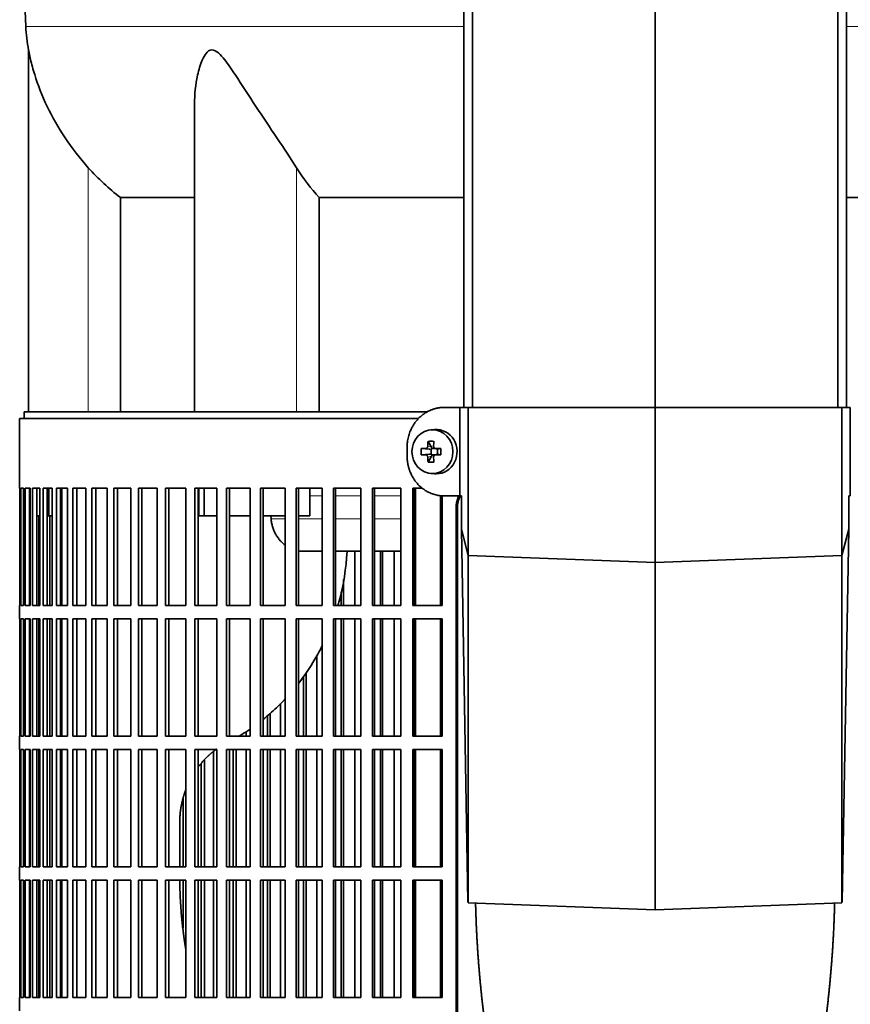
# Model space of a CAD drawing. Header units: millimetres. Extents: x 321 to 1213, y -1919 to 1672.
# Tile 13 of 29: x 328 to 515, y -128 to 94. Entities that reach past the tile are written whole.
import ezdxf

# ---------------------------------------------------------------- set-up
doc = ezdxf.new("R2010")
doc.units = ezdxf.units.MM
for name, color, linetype in [('M5X8_UNI7687', 7, 'Continuous'), ('MID_344-4', 7, 'Continuous'), ('VSI344-454_FILTR', 7, 'Continuous'), ('VSI344-454_SUPPO', 7, 'Continuous'), ('VSI344-454_TERMI', 7, 'Continuous'), ('VSI344_DIFFUSORE', 7, 'Continuous')]:
    doc.layers.add(name, color=color, linetype=linetype)

# ---------------------------------------------------------------- blocks, each defined once
blk = doc.blocks.new('SE')
at = {"layer": 'M5X8_UNI7687', "color": 7, "linetype": 'Continuous', "lineweight": 35}
for p, q in [((421.39, 1.3), (420.54, 1.23)), ((419.91, -1.35), (420.67, -2.65)), ((418.36, -2.99), (420.2, -3.15)), ((418.36, -4.37), (420.2, -4.22)), ((420.6, -4.25), (420.6, -3.12)), ((420.78, -2.93), (421.4, -2.93)), ((421.35, -4.43), (420.78, -4.43)), ((421.48, -2.95), (422.06, -3.15)), ((422.06, -4.22), (421.48, -4.42)), ((422.01, -3.13), (422.01, -4.24)), ((422.75, -2.99), (422.14, -3.15)), ((422.75, -4.37), (422.14, -4.22)), ((419.91, -6.02), (420.67, -4.71)), ((420.54, -8.6), (421.39, -8.67))]:
    blk.add_line(p, q, dxfattribs=at)
at = {"layer": 'M5X8_UNI7687', "color": 4, "linetype": 'Continuous', "lineweight": 9}
for p, q in [((420.2, -3.15), (419.35, -2.97)), ((419.35, -4.39), (420.2, -4.22)), ((419.82, -2.47), (420.67, -2.65)), ((421.62, -2.97), (422.14, -3.15)), ((422.14, -4.22), (421.62, -4.39)), ((420.67, -4.71), (419.82, -4.89))]:
    blk.add_line(p, q, dxfattribs=at)
at = {"layer": 'M5X8_UNI7687', "color": 7, "linetype": 'Continuous', "lineweight": 35}
for centre, radius, start, end in [((429.53, -3.68), 11.19, 176.4519, 183.5481), ((388.8, -3.68), 33.96, 358.8317, 1.1683)]:
    blk.add_arc(centre, radius, start, end, dxfattribs=at)
blk.add_ellipse((420.9, -3.68), major_axis=(0, -4.93), ratio=0.939693, dxfattribs=at)
for centre, major_axis, ratio, start_param, end_param in [((421.75, -3.68), (0, -5), 0.939693, 0, 3.218028), ((424.01, -3.68), (0, 10), 0.422618, 1.335108, 1.449667), ((423.12, -6.75), (-8.99, 2.22), 0.549436, -1.223909, -1.074217), ((423.72, -3.68), (0, 10), 0.258819, 1.335108, 1.449667), ((423.87, -3.84), (-9.99, 0.3), 0.0819, -1.099374, -0.984815), ((423.87, -3.53), (-9.99, -0.3), 0.0819, 0.984815, 1.099374), ((420.2, -2.65), (0.805, -0.118), 0.613124, 4.809424, 5.327625), ((420.2, -4.72), (0.805, 0.118), 0.613124, 0.95556, 1.473761), ((420.37, -2.68), (0.03, -0.501), 0.939258, 0.461161, 0.987959), ((420.37, -4.68), (0.03, 0.501), 0.939258, 5.295226, 5.822024), ((420.2, -2.65), (0.521, -0.505), 0.511875, 0.559691, 1.077892), ((420.2, -4.72), (0.521, 0.505), 0.511875, 5.205293, 5.723494), ((423.87, -3.84), (-9.99, 0.3), 0.0819, -1.456192, -1.341632), ((423.87, -3.53), (-9.99, -0.3), 0.0819, 1.341632, 1.456192), ((422.15, -2.65), (0.052, 0.506), 0.51441, 3.025925, 3.331693), ((422.15, -4.72), (0.052, -0.506), 0.51441, 2.951492, 3.25726), ((424.01, -3.68), (0, -10), 0.422618, -1.449667, -1.335108), ((423.12, -0.62), (-8.99, -2.22), 0.549436, 1.074217, 1.223909), ((423.72, -3.68), (0, -10), 0.258819, -1.449667, -1.335108), ((421.75, -3.68), (0, -5), 0.939693, 6.20675, 6.283185)]:
    blk.add_ellipse(centre, major_axis=major_axis, ratio=ratio, start_param=start_param, end_param=end_param, dxfattribs=at)
for points in [[(419.35, -2.97), (419.37, -2.97), (419.4, -2.97), (419.44, -2.96), (419.48, -2.95), (419.52, -2.93), (419.56, -2.91), (419.6, -2.89), (419.64, -2.86), (419.67, -2.82), (419.7, -2.79), (419.73, -2.75), (419.76, -2.71), (419.78, -2.66), (419.79, -2.62), (419.81, -2.57), (419.82, -2.53), (419.82, -2.49), (419.82, -2.47)], [(419.82, -4.89), (419.82, -4.87), (419.82, -4.84), (419.81, -4.79), (419.79, -4.75), (419.78, -4.7), (419.76, -4.66), (419.73, -4.62), (419.7, -4.58), (419.67, -4.54), (419.64, -4.51), (419.6, -4.48), (419.56, -4.45), (419.52, -4.43), (419.48, -4.41), (419.44, -4.4), (419.4, -4.39), (419.37, -4.39), (419.35, -4.39)], [(421.15, -2.47), (421.15, -2.49), (421.15, -2.53), (421.16, -2.57), (421.17, -2.62), (421.18, -2.66), (421.2, -2.71), (421.22, -2.75), (421.25, -2.79), (421.28, -2.82), (421.32, -2.86), (421.36, -2.89), (421.4, -2.91), (421.44, -2.93), (421.48, -2.95), (421.52, -2.96), (421.57, -2.97), (421.6, -2.97), (421.62, -2.97)], [(421.62, -4.39), (421.6, -4.39), (421.57, -4.39), (421.52, -4.4), (421.48, -4.41), (421.44, -4.43), (421.4, -4.45), (421.36, -4.48), (421.32, -4.51), (421.28, -4.54), (421.25, -4.58), (421.22, -4.62), (421.2, -4.66), (421.18, -4.7), (421.17, -4.75), (421.16, -4.79), (421.15, -4.84), (421.15, -4.87), (421.15, -4.89)]]:
    blk.add_open_spline(points, degree=3, dxfattribs=at)
at = {"layer": 'MID_344-4', "color": 7, "linetype": 'Continuous', "lineweight": 35}
for p, q in [((427.97, 878.32), (427.97, 6.32)), ((429.94, 6.32), (429.94, 878.32)), ((471.17, 6.32), (471.17, 878.32)), ((512.41, 6.32), (512.41, 878.32)), ((514.38, 878.32), (514.38, 6.32))]:
    blk.add_line(p, q, dxfattribs=at)
at = {"layer": 'VSI344-454_FILTR', "color": 7, "linetype": 'Continuous', "lineweight": 35}
for p, q in [((417.71, 3.82), (327.67, 3.82)), ((327.67, 3.82), (327.67, -11.93)), ((327.67, -11.93), (327.8, -11.93)), ((327.68, -38.43), (327.68, -11.93)), ((327.8, -38.43), (327.8, -11.93)), ((327.96, -11.93), (328.57, -11.93)), ((327.96, -38.43), (327.96, -11.93)), ((328.57, -38.43), (328.57, -11.93)), ((328.93, -11.93), (330.03, -11.93)), ((328.93, -38.43), (328.93, -11.93)), ((329.92, -38.43), (329.92, -11.93)), ((330.03, -38.43), (330.03, -11.93)), ((330.6, -11.93), (332.19, -11.93)), ((330.6, -38.43), (330.6, -11.93)), ((331.58, -38.43), (331.58, -11.93)), ((332.19, -38.43), (332.19, -11.93)), ((332.96, -11.93), (335.01, -11.93)), ((332.96, -38.43), (332.96, -11.93)), ((333.91, -38.43), (333.91, -11.93)), ((335.01, -38.43), (335.01, -11.93)), ((335.99, -11.93), (338.51, -11.93)), ((335.99, -38.43), (335.99, -11.93)), ((336.92, -38.43), (336.92, -11.93)), ((338.51, -38.43), (338.51, -11.93)), ((339.67, -11.93), (342.65, -11.93)), ((339.67, -38.43), (339.67, -11.93)), ((340.58, -38.43), (340.58, -11.93)), ((342.65, -38.43), (342.65, -11.93)), ((344, -11.93), (347.41, -11.93)), ((344, -38.43), (344, -11.93)), ((344.87, -38.43), (344.87, -11.93)), ((347.41, -38.43), (347.41, -11.93)), ((348.95, -11.93), (352.78, -11.93)), ((348.95, -38.43), (348.95, -11.93)), ((349.78, -38.43), (349.78, -11.93)), ((352.78, -38.43), (352.78, -11.93)), ((354.49, -11.93), (358.72, -11.93)), ((354.49, -38.43), (354.49, -11.93)), ((355.29, -38.43), (355.29, -11.93)), ((358.72, -38.43), (358.72, -11.93)), ((360.6, -11.93), (365.21, -11.93)), ((360.6, -38.43), (360.6, -11.93)), ((361.35, -38.43), (361.35, -11.93)), ((365.21, -38.43), (365.21, -11.93)), ((367.25, -11.93), (372.22, -11.93)), ((367.25, -38.43), (367.25, -11.93)), ((367.96, -38.43), (367.96, -11.93)), ((372.22, -38.43), (372.22, -11.93)), ((374.4, -11.93), (379.71, -11.93)), ((374.4, -38.43), (374.4, -11.93)), ((375.06, -38.43), (375.06, -11.93)), ((379.71, -38.43), (379.71, -11.93)), ((382.03, -11.93), (387.65, -11.93)), ((382.03, -38.43), (382.03, -11.93)), ((382.63, -38.43), (382.63, -11.93)), ((387.65, -38.43), (387.65, -11.93)), ((390.09, -11.93), (395.99, -11.93)), ((390.09, -38.43), (390.09, -11.93)), ((390.64, -38.43), (390.64, -11.93)), ((395.99, -38.43), (395.99, -11.93)), ((398.55, -11.93), (404.7, -11.93)), ((398.55, -38.43), (398.55, -11.93)), ((399.03, -38.43), (399.03, -11.93)), ((404.7, -38.43), (404.7, -11.93)), ((407.36, -11.93), (413.74, -11.93)), ((407.36, -38.43), (407.36, -11.93)), ((407.78, -38.43), (407.78, -11.93)), ((413.74, -38.43), (413.74, -11.93)), ((416.48, -11.93), (418.61, -11.93)), ((416.48, -38.43), (416.48, -11.93)), ((416.84, -38.43), (416.84, -11.93)), ((423.05, -38.43), (423.05, -13.63)), ((426.24, -287.18), (426.24, -16.18)), ((426.55, -287.18), (426.55, -16.18)), ((332.01, -38.43), (332.01, -18.18)), ((334.48, -38.43), (334.48, -18.18)), ((403.37, -38.43), (403.37, -26.18)), ((409.18, -38.43), (409.18, -26.18)), ((409.63, -38.43), (409.63, -26.18)), ((412.27, -38.43), (412.27, -26.18)), ((400.82, -38.43), (400.82, -32.55)), ((400.3, -38.43), (400.3, -35.31)), ((327.67, -38.43), (327.8, -38.43)), ((327.67, -38.43), (327.67, -41.43)), ((327.96, -38.43), (328.57, -38.43)), ((328.93, -38.43), (330.03, -38.43)), ((330.6, -38.43), (332.19, -38.43)), ((332.96, -38.43), (335.01, -38.43)), ((335.99, -38.43), (338.51, -38.43)), ((339.67, -38.43), (342.65, -38.43)), ((344, -38.43), (347.41, -38.43)), ((348.95, -38.43), (352.78, -38.43)), ((354.49, -38.43), (358.72, -38.43)), ((360.6, -38.43), (365.21, -38.43)), ((367.25, -38.43), (372.22, -38.43)), ((374.4, -38.43), (379.71, -38.43)), ((382.03, -38.43), (387.65, -38.43)), ((390.09, -38.43), (395.99, -38.43)), ((398.55, -38.43), (404.7, -38.43)), ((407.36, -38.43), (413.74, -38.43)), ((416.48, -38.43), (423.05, -38.43)), ((327.67, -41.43), (327.8, -41.43)), ((327.68, -67.93), (327.68, -41.43)), ((327.8, -67.93), (327.8, -41.43)), ((327.96, -41.43), (328.57, -41.43)), ((327.96, -67.93), (327.96, -41.43)), ((328.57, -67.93), (328.57, -41.43)), ((328.93, -41.43), (330.03, -41.43)), ((328.93, -67.93), (328.93, -41.43)), ((329.92, -67.93), (329.92, -41.43)), ((330.03, -67.93), (330.03, -41.43)), ((330.6, -41.43), (332.19, -41.43)), ((330.6, -67.93), (330.6, -41.43)), ((331.58, -67.93), (331.58, -41.43)), ((332.01, -67.93), (332.01, -41.43)), ((332.19, -67.93), (332.19, -41.43)), ((332.96, -41.43), (335.01, -41.43)), ((332.96, -67.93), (332.96, -41.43)), ((333.91, -67.93), (333.91, -41.43)), ((334.48, -67.93), (334.48, -41.43)), ((335.01, -67.93), (335.01, -41.43)), ((335.99, -41.43), (338.51, -41.43)), ((335.99, -67.93), (335.99, -41.43)), ((336.92, -67.93), (336.92, -41.43)), ((338.51, -67.93), (338.51, -41.43)), ((339.67, -41.43), (342.65, -41.43)), ((339.67, -67.93), (339.67, -41.43)), ((340.58, -67.93), (340.58, -41.43)), ((342.65, -67.93), (342.65, -41.43)), ((344, -41.43), (347.41, -41.43)), ((344, -67.93), (344, -41.43)), ((344.87, -67.93), (344.87, -41.43)), ((347.41, -67.93), (347.41, -41.43)), ((348.95, -41.43), (352.78, -41.43)), ((348.95, -67.93), (348.95, -41.43)), ((349.78, -67.93), (349.78, -41.43)), ((352.78, -67.93), (352.78, -41.43)), ((354.49, -41.43), (358.72, -41.43)), ((354.49, -67.93), (354.49, -41.43)), ((355.29, -67.93), (355.29, -41.43)), ((358.72, -67.93), (358.72, -41.43)), ((360.6, -41.43), (365.21, -41.43)), ((360.6, -67.93), (360.6, -41.43)), ((361.35, -67.93), (361.35, -41.43)), ((365.21, -67.93), (365.21, -41.43)), ((367.25, -41.43), (372.22, -41.43)), ((367.25, -67.93), (367.25, -41.43)), ((367.96, -67.93), (367.96, -41.43)), ((372.22, -67.93), (372.22, -41.43)), ((374.4, -41.43), (379.71, -41.43)), ((374.4, -67.93), (374.4, -41.43)), ((375.06, -67.93), (375.06, -41.43)), ((379.71, -67.93), (379.71, -41.43)), ((382.03, -41.43), (387.65, -41.43)), ((382.03, -67.93), (382.03, -41.43)), ((382.63, -67.93), (382.63, -41.43)), ((387.65, -67.93), (387.65, -41.43)), ((390.09, -41.43), (395.99, -41.43)), ((390.09, -67.93), (390.09, -41.43)), ((390.64, -67.93), (390.64, -41.43)), ((395.99, -67.93), (395.99, -41.43)), ((398.55, -41.43), (404.7, -41.43)), ((398.55, -67.93), (398.55, -41.43)), ((399.03, -67.93), (399.03, -41.43)), ((400.3, -67.93), (400.3, -41.43)), ((400.82, -67.93), (400.82, -41.43)), ((403.37, -67.93), (403.37, -41.43)), ((404.7, -67.93), (404.7, -41.43)), ((407.36, -41.43), (413.74, -41.43)), ((407.36, -67.93), (407.36, -41.43)), ((407.78, -67.93), (407.78, -41.43)), ((409.18, -67.93), (409.18, -41.43)), ((409.63, -67.93), (409.63, -41.43)), ((412.27, -67.93), (412.27, -41.43)), ((413.74, -67.93), (413.74, -41.43)), ((416.48, -41.43), (423.05, -41.43)), ((416.48, -67.93), (416.48, -41.43)), ((416.84, -67.93), (416.84, -41.43)), ((423.05, -67.93), (423.05, -41.43)), ((394.79, -67.93), (394.79, -49.68)), ((391.77, -67.93), (391.77, -54.43)), ((392.35, -67.93), (392.35, -53.55)), ((386.58, -67.93), (386.58, -60.51)), ((383.63, -67.93), (383.63, -63.31)), ((384.26, -67.93), (384.26, -62.75)), ((327.67, -67.93), (327.8, -67.93)), ((327.67, -67.93), (327.67, -70.93)), ((327.96, -67.93), (328.57, -67.93)), ((328.93, -67.93), (330.03, -67.93)), ((330.6, -67.93), (332.19, -67.93)), ((332.96, -67.93), (335.01, -67.93)), ((335.99, -67.93), (338.51, -67.93)), ((339.67, -67.93), (342.65, -67.93)), ((344, -67.93), (347.41, -67.93)), ((348.95, -67.93), (352.78, -67.93)), ((354.49, -67.93), (358.72, -67.93)), ((360.6, -67.93), (365.21, -67.93)), ((367.25, -67.93), (372.22, -67.93)), ((374.4, -67.93), (379.71, -67.93)), ((378.79, -67.93), (378.79, -66.88)), ((382.03, -67.93), (387.65, -67.93)), ((390.09, -67.93), (395.99, -67.93)), ((398.55, -67.93), (404.7, -67.93)), ((407.36, -67.93), (413.74, -67.93)), ((416.48, -67.93), (423.05, -67.93)), ((327.67, -70.93), (327.8, -70.93)), ((327.68, -97.43), (327.68, -70.93)), ((327.8, -97.43), (327.8, -70.93)), ((327.96, -70.93), (328.57, -70.93)), ((327.96, -97.43), (327.96, -70.93)), ((328.57, -97.43), (328.57, -70.93)), ((328.93, -70.93), (330.03, -70.93)), ((328.93, -97.43), (328.93, -70.93)), ((329.92, -97.43), (329.92, -70.93)), ((330.03, -97.43), (330.03, -70.93)), ((330.6, -70.93), (332.19, -70.93)), ((330.6, -97.43), (330.6, -70.93)), ((331.58, -97.43), (331.58, -70.93)), ((332.01, -97.43), (332.01, -70.93)), ((332.19, -97.43), (332.19, -70.93)), ((332.96, -70.93), (335.01, -70.93)), ((332.96, -97.43), (332.96, -70.93)), ((333.91, -97.43), (333.91, -70.93)), ((334.48, -97.43), (334.48, -70.93)), ((335.01, -97.43), (335.01, -70.93)), ((335.99, -70.93), (338.51, -70.93)), ((335.99, -97.43), (335.99, -70.93)), ((336.92, -97.43), (336.92, -70.93)), ((338.51, -97.43), (338.51, -70.93)), ((339.67, -70.93), (342.65, -70.93)), ((339.67, -97.43), (339.67, -70.93)), ((340.58, -97.43), (340.58, -70.93)), ((342.65, -97.43), (342.65, -70.93)), ((344, -70.93), (347.41, -70.93)), ((344, -97.43), (344, -70.93)), ((344.87, -97.43), (344.87, -70.93)), ((347.41, -97.43), (347.41, -70.93)), ((348.95, -70.93), (352.78, -70.93)), ((348.95, -97.43), (348.95, -70.93)), ((349.78, -97.43), (349.78, -70.93)), ((352.78, -97.43), (352.78, -70.93)), ((354.49, -70.93), (358.72, -70.93)), ((354.49, -97.43), (354.49, -70.93)), ((355.29, -97.43), (355.29, -70.93)), ((358.72, -97.43), (358.72, -70.93)), ((360.6, -70.93), (365.21, -70.93)), ((360.6, -97.43), (360.6, -70.93)), ((361.35, -97.43), (361.35, -70.93)), ((365.21, -97.43), (365.21, -70.93)), ((367.25, -70.93), (372.22, -70.93)), ((367.25, -97.43), (367.25, -70.93)), ((367.96, -97.43), (367.96, -70.93)), ((372.22, -97.43), (372.22, -70.93)), ((374.4, -70.93), (379.71, -70.93)), ((374.4, -97.43), (374.4, -70.93)), ((375.06, -97.43), (375.06, -70.93)), ((375.91, -97.43), (375.91, -70.93)), ((376.59, -97.43), (376.59, -70.93)), ((378.79, -97.43), (378.79, -70.93)), ((379.71, -97.43), (379.71, -70.93)), ((382.03, -70.93), (387.65, -70.93)), ((382.03, -97.43), (382.03, -70.93)), ((382.63, -97.43), (382.63, -70.93)), ((383.63, -97.43), (383.63, -70.93)), ((384.26, -97.43), (384.26, -70.93)), ((386.58, -97.43), (386.58, -70.93)), ((387.65, -97.43), (387.65, -70.93)), ((390.09, -70.93), (395.99, -70.93)), ((390.09, -97.43), (390.09, -70.93)), ((390.64, -97.43), (390.64, -70.93)), ((391.77, -97.43), (391.77, -70.93)), ((392.35, -97.43), (392.35, -70.93)), ((394.79, -97.43), (394.79, -70.93)), ((395.99, -97.43), (395.99, -70.93)), ((398.55, -70.93), (404.7, -70.93)), ((398.55, -97.43), (398.55, -70.93)), ((399.03, -97.43), (399.03, -70.93)), ((400.3, -97.43), (400.3, -70.93)), ((400.82, -97.43), (400.82, -70.93)), ((403.37, -97.43), (403.37, -70.93)), ((404.7, -97.43), (404.7, -70.93)), ((407.36, -70.93), (413.74, -70.93)), ((407.36, -97.43), (407.36, -70.93)), ((407.78, -97.43), (407.78, -70.93)), ((409.18, -97.43), (409.18, -70.93)), ((409.63, -97.43), (409.63, -70.93)), ((412.27, -97.43), (412.27, -70.93)), ((413.74, -97.43), (413.74, -70.93)), ((416.48, -70.93), (423.05, -70.93)), ((416.48, -97.43), (416.48, -70.93)), ((416.84, -97.43), (416.84, -70.93)), ((423.05, -97.43), (423.05, -70.93)), ((369.39, -97.43), (369.39, -73.29)), ((371.45, -97.43), (371.45, -71.4)), ((368.66, -97.43), (368.66, -74.09)), ((364.59, -97.43), (364.59, -81.84)), ((327.67, -97.43), (327.8, -97.43)), ((327.67, -97.43), (327.67, -100.43)), ((327.96, -97.43), (328.57, -97.43)), ((328.93, -97.43), (330.03, -97.43)), ((330.6, -97.43), (332.19, -97.43)), ((332.96, -97.43), (335.01, -97.43)), ((335.99, -97.43), (338.51, -97.43)), ((339.67, -97.43), (342.65, -97.43)), ((344, -97.43), (347.41, -97.43)), ((348.95, -97.43), (352.78, -97.43)), ((354.49, -97.43), (358.72, -97.43)), ((360.6, -97.43), (365.21, -97.43)), ((367.25, -97.43), (372.22, -97.43)), ((374.4, -97.43), (379.71, -97.43)), ((382.03, -97.43), (387.65, -97.43)), ((390.09, -97.43), (395.99, -97.43)), ((398.55, -97.43), (404.7, -97.43)), ((407.36, -97.43), (413.74, -97.43)), ((416.48, -97.43), (423.05, -97.43)), ((327.67, -100.43), (327.8, -100.43)), ((327.68, -126.93), (327.68, -100.43)), ((327.8, -126.93), (327.8, -100.43)), ((327.96, -100.43), (328.57, -100.43)), ((327.96, -126.93), (327.96, -100.43)), ((328.57, -126.93), (328.57, -100.43)), ((328.93, -100.43), (330.03, -100.43)), ((328.93, -126.93), (328.93, -100.43)), ((329.92, -126.93), (329.92, -100.43)), ((330.03, -126.93), (330.03, -100.43)), ((330.6, -100.43), (332.19, -100.43)), ((330.6, -126.93), (330.6, -100.43)), ((331.58, -126.93), (331.58, -100.43)), ((332.01, -126.93), (332.01, -100.43)), ((332.19, -126.93), (332.19, -100.43)), ((332.96, -100.43), (335.01, -100.43)), ((332.96, -126.93), (332.96, -100.43)), ((333.91, -126.93), (333.91, -100.43)), ((334.48, -126.93), (334.48, -100.43)), ((335.01, -126.93), (335.01, -100.43)), ((335.99, -100.43), (338.51, -100.43)), ((335.99, -126.93), (335.99, -100.43)), ((336.92, -126.93), (336.92, -100.43)), ((338.51, -126.93), (338.51, -100.43)), ((339.67, -100.43), (342.65, -100.43)), ((339.67, -126.93), (339.67, -100.43)), ((340.58, -126.93), (340.58, -100.43)), ((342.65, -126.93), (342.65, -100.43)), ((344, -100.43), (347.41, -100.43)), ((344, -126.93), (344, -100.43)), ((344.87, -126.93), (344.87, -100.43)), ((347.41, -126.93), (347.41, -100.43)), ((348.95, -100.43), (352.78, -100.43)), ((348.95, -126.93), (348.95, -100.43)), ((349.78, -126.93), (349.78, -100.43)), ((352.78, -126.93), (352.78, -100.43)), ((354.49, -100.43), (358.72, -100.43)), ((354.49, -126.93), (354.49, -100.43)), ((355.29, -126.93), (355.29, -100.43)), ((358.72, -126.93), (358.72, -100.43)), ((360.6, -100.43), (365.21, -100.43)), ((360.6, -126.93), (360.6, -100.43)), ((361.35, -126.93), (361.35, -100.43)), ((364.59, -111.2), (364.59, -100.43)), ((365.21, -126.93), (365.21, -100.43)), ((367.25, -100.43), (372.22, -100.43)), ((367.25, -126.93), (367.25, -100.43)), ((367.96, -126.93), (367.96, -100.43)), ((368.66, -126.93), (368.66, -100.43)), ((369.39, -126.93), (369.39, -100.43)), ((371.45, -126.93), (371.45, -100.43)), ((372.22, -126.93), (372.22, -100.43)), ((374.4, -100.43), (379.71, -100.43)), ((374.4, -126.93), (374.4, -100.43)), ((375.06, -126.93), (375.06, -100.43)), ((375.91, -126.93), (375.91, -100.43)), ((376.59, -126.93), (376.59, -100.43)), ((378.79, -126.93), (378.79, -100.43)), ((379.71, -126.93), (379.71, -100.43)), ((382.03, -100.43), (387.65, -100.43)), ((382.03, -126.93), (382.03, -100.43)), ((382.63, -126.93), (382.63, -100.43)), ((383.63, -126.93), (383.63, -100.43)), ((384.26, -126.93), (384.26, -100.43)), ((386.58, -126.93), (386.58, -100.43)), ((387.65, -126.93), (387.65, -100.43)), ((390.09, -100.43), (395.99, -100.43)), ((390.09, -126.93), (390.09, -100.43)), ((390.64, -126.93), (390.64, -100.43)), ((391.77, -126.93), (391.77, -100.43)), ((392.35, -126.93), (392.35, -100.43)), ((394.79, -126.93), (394.79, -100.43)), ((395.99, -126.93), (395.99, -100.43)), ((398.55, -100.43), (404.7, -100.43)), ((398.55, -126.93), (398.55, -100.43)), ((399.03, -126.93), (399.03, -100.43)), ((400.3, -126.93), (400.3, -100.43)), ((400.82, -126.93), (400.82, -100.43)), ((403.37, -126.93), (403.37, -100.43)), ((404.7, -126.93), (404.7, -100.43)), ((407.36, -100.43), (413.74, -100.43)), ((407.36, -126.93), (407.36, -100.43)), ((407.78, -126.93), (407.78, -100.43)), ((409.18, -126.93), (409.18, -100.43)), ((409.63, -126.93), (409.63, -100.43)), ((412.27, -126.93), (412.27, -100.43)), ((413.74, -126.93), (413.74, -100.43)), ((416.48, -100.43), (423.05, -100.43)), ((416.48, -126.93), (416.48, -100.43)), ((416.84, -126.93), (416.84, -100.43)), ((423.05, -126.93), (423.05, -100.43)), ((327.67, -126.93), (327.8, -126.93)), ((327.67, -126.93), (327.67, -129.93)), ((327.96, -126.93), (328.57, -126.93)), ((328.93, -126.93), (330.03, -126.93)), ((330.6, -126.93), (332.19, -126.93)), ((332.96, -126.93), (335.01, -126.93)), ((335.99, -126.93), (338.51, -126.93)), ((339.67, -126.93), (342.65, -126.93)), ((344, -126.93), (347.41, -126.93)), ((348.95, -126.93), (352.78, -126.93)), ((354.49, -126.93), (358.72, -126.93)), ((360.6, -126.93), (365.21, -126.93)), ((367.25, -126.93), (372.22, -126.93)), ((374.4, -126.93), (379.71, -126.93)), ((382.03, -126.93), (387.65, -126.93)), ((390.09, -126.93), (395.99, -126.93)), ((398.55, -126.93), (404.7, -126.93)), ((407.36, -126.93), (413.74, -126.93)), ((416.48, -126.93), (423.05, -126.93))]:
    blk.add_line(p, q, dxfattribs=at)
at = {"layer": 'VSI344-454_FILTR', "color": 4, "linetype": 'Continuous', "lineweight": 9}
blk.add_line((426.24, -16.18), (426.55, -16.18), dxfattribs=at)
at = {"layer": 'VSI344-454_FILTR', "color": 7, "linetype": 'Continuous', "lineweight": 35}
for points, knots in [([(426.24, -16.18), (426.24, -16.11), (426.24, -15.96), (426.25, -15.75), (426.27, -15.53), (426.31, -15.31), (426.35, -15.1), (426.39, -14.89), (426.45, -14.68), (426.52, -14.47), (426.65, -14.12), (426.78, -13.84), (426.9, -13.64)], [0, 0, 0, 0, 0.027983, 0.0557899, 0.0834734, 0.1110867, 0.1386835, 0.1663177, 0.1940428, 0.2219119, 0.2499772, 0.3401037, 0.3401037, 0.3401037, 0.3401037]), ([(427.27, -13.54), (427.13, -13.77), (426.95, -14.13), (426.78, -14.64), (426.67, -15.02), (426.6, -15.4), (426.56, -15.79), (426.55, -16.05), (426.55, -16.18)], [0.6449979, 0.6449979, 0.6449979, 0.6449979, 0.7500173, 0.8003848, 0.8502554, 0.8999393, 0.9497504, 1, 1, 1, 1])]:
    blk.add_open_spline(points, degree=3, knots=knots, dxfattribs=at)
at = {"layer": 'VSI344-454_SUPPO', "color": 7, "linetype": 'Continuous', "lineweight": 35}
for p, q in [((419.75, 5.32), (328.67, 5.32)), ((328.67, 5.32), (328.67, 3.82)), ((334.27, -18.18), (334.27, -11.93)), ((337.17, -38.43), (337.17, -11.93)), ((368.11, -18.18), (368.11, -11.93)), ((369.31, -18.18), (369.31, -11.93)), ((393.22, -18.18), (393.22, -11.93)), ((417.1, -38.43), (417.1, -11.93)), ((422.7, -38.43), (422.7, -13.59)), ((329.92, -18.18), (330.03, -18.18)), ((331.58, -18.18), (332.19, -18.18)), ((333.91, -18.18), (334.27, -18.18)), ((334.27, -18.18), (335.01, -18.18)), ((336.92, -18.18), (337.17, -18.18)), ((368.11, -18.18), (369.31, -18.18)), ((369.31, -18.18), (372.22, -18.18)), ((375.06, -18.18), (379.71, -18.18)), ((382.63, -18.18), (387.65, -18.18)), ((384.45, -18.88), (384.4, -18.18)), ((390.64, -18.18), (393.22, -18.18)), ((391.82, -26.18), (395.99, -26.18)), ((399.03, -26.18), (404.7, -26.18)), ((407.78, -26.18), (413.74, -26.18)), ((416.84, -26.18), (417.1, -26.18)), ((337.17, -67.93), (337.17, -41.43)), ((417.1, -67.93), (417.1, -41.43)), ((422.7, -67.93), (422.7, -41.43)), ((337.17, -97.43), (337.17, -70.93)), ((417.1, -97.43), (417.1, -70.93)), ((422.7, -97.43), (422.7, -70.93)), ((363.81, -97.43), (363.81, -87.53)), ((337.17, -126.93), (337.17, -100.43)), ((417.1, -126.93), (417.1, -100.43)), ((422.7, -126.93), (422.7, -100.43))]:
    blk.add_line(p, q, dxfattribs=at)
at = {"layer": 'VSI344-454_SUPPO', "color": 4, "linetype": 'Continuous', "lineweight": 9}
for p, q in [((395.99, -13.66), (393.22, -13.66)), ((404.7, -13.66), (399.03, -13.66)), ((413.74, -13.66), (407.78, -13.66)), ((417.1, -13.66), (416.84, -13.66)), ((384.45, -18.88), (387.65, -18.88)), ((390.64, -18.88), (395.99, -18.88)), ((399.03, -18.88), (404.7, -18.88)), ((407.78, -18.88), (413.74, -18.88)), ((416.84, -18.88), (417.1, -18.88))]:
    blk.add_line(p, q, dxfattribs=at)
at = {"layer": 'VSI344-454_SUPPO', "color": 7, "linetype": 'Continuous', "lineweight": 35}
for points, degree, knots in [([(384.45, -18.88), (384.48, -19.17), (384.55, -19.75), (384.76, -20.61), (385.06, -21.46), (385.45, -22.28), (385.94, -23.07), (386.52, -23.79), (387.1, -24.36), (387.49, -24.67), (387.64, -24.78)], 3, [0, 0, 0, 0, 0.0417365, 0.0843208, 0.127753, 0.1720331, 0.2171609, 0.2631364, 0.3099596, 0.3384804, 0.3384804, 0.3384804, 0.3384804]), ([(401.61, -26.19), (401.41, -30.01), (400.81, -33.75), (399.73, -37.77), (399.63, -38.11), (399.53, -38.45)], 3, [0.0517388, 0.0517388, 0.0517388, 0.0517388, 0.25, 0.25, 0.2684606, 0.2684606, 0.2684606, 0.2684606]), ([(396.06, -47.37), (395.52, -48.45), (394.94, -49.51), (393.23, -52.43), (392, -54.24), (390.68, -55.96)], 3, [0.4358245, 0.4358245, 0.4358245, 0.4358245, 0.5, 0.5, 0.6155764, 0.6155764, 0.6155764, 0.6155764]), ([(387.66, -59.49), (387.01, -60.18), (386.35, -60.85), (384.71, -62.42), (383.7, -63.29), (382.67, -64.12)], 3, [0.6987897, 0.6987897, 0.6987897, 0.6987897, 0.75, 0.75, 0.8223069, 0.8223069, 0.8223069, 0.8223069]), ([(367.93, -74.94), (368.92, -73.63), (370.12, -72.48), (371.08, -71.58), (372.13, -70.83)], 2, [0.6005011, 0.6005011, 0.6005011, 0.75, 0.75, 0.871212, 0.871212, 0.871212]), ([(363.81, -87.53), (363.81, -84.68), (364.55, -81.95), (364.82, -80.95), (365.18, -79.99)], 2, [0, 0, 0, 0.25, 0.25, 0.3403799, 0.3403799, 0.3403799]), ([(365.18, -116.01), (364.89, -114.24), (364.66, -112.46), (363.88, -106.48), (363.82, -100.43)], 2, [0.6816481, 0.6816481, 0.6816481, 0.75, 0.75, 0.9800661, 0.9800661, 0.9800661]), ([(436.38, -152.38), (434.96, -146.44), (433.87, -140.06), (432.78, -133.66), (432.04, -126.95), (431.31, -120.23), (430.93, -113.3), (430.72, -109.45), (430.63, -105.57)], 2, [0, 0, 0, 0.25, 0.25, 0.5, 0.5, 0.75, 0.75, 0.8891852, 0.8891852, 0.8891852]), ([(511.72, -105.57), (511.63, -109.45), (511.42, -113.3), (511.04, -120.23), (510.31, -126.95), (509.57, -133.66), (508.48, -140.06), (507.39, -146.44), (505.97, -152.38)], 2, [0.1108193, 0.1108193, 0.1108193, 0.25, 0.25, 0.5, 0.5, 0.75, 0.75, 1, 1, 1])]:
    blk.add_open_spline(points, degree=degree, knots=knots, dxfattribs=at)
for points in [[(390.62, -26.07), (391.05, -26.15), (391.49, -26.18), (391.93, -26.18)], [(379.72, -66.31), (378.84, -66.91), (377.95, -67.48), (377.03, -68.02)]]:
    blk.add_open_spline(points, degree=3, dxfattribs=at)
at = {"layer": 'VSI344-454_TERMI', "color": 7, "linetype": 'Continuous', "lineweight": 35}
for p, q in [((423.58, 6.32), (427.09, 6.32)), ((427.09, 6.32), (428.99, 6.32)), ((427.09, -13.68), (427.09, 6.32)), ((428.99, 6.32), (471.17, 6.32)), ((428.99, -27.09), (428.99, 6.32)), ((471.17, 6.32), (513.36, 6.32)), ((471.17, -28.68), (471.17, 6.32)), ((513.36, 6.32), (515.26, 6.32)), ((513.36, -27.09), (513.36, 6.32)), ((515.26, 6.32), (515.26, -13.68)), ((415.17, -2.68), (415.17, -4.68)), ((423.58, -13.68), (427.09, -13.68)), ((427.09, -13.68), (427.45, -13.68)), ((427.45, -21.17), (427.45, -13.68)), ((514.9, -21.17), (514.9, -13.68)), ((515.26, -13.68), (514.9, -13.68)), ((427.45, -21.17), (428.99, -27.09)), ((428.92, -105.21), (427.45, -21.17)), ((513.36, -27.09), (514.9, -21.17)), ((513.43, -105.21), (514.9, -21.17)), ((428.99, -27.09), (471.17, -28.68)), ((428.99, -27.09), (428.99, -105.5)), ((471.17, -28.68), (513.36, -27.09)), ((471.17, -28.68), (471.17, -107.09)), ((513.36, -27.09), (513.36, -105.5)), ((428.99, -105.5), (428.92, -105.21)), ((471.17, -107.09), (428.99, -105.5)), ((513.36, -105.5), (471.17, -107.09)), ((513.43, -105.21), (513.36, -105.5))]:
    blk.add_line(p, q, dxfattribs=at)
for points, knots in [([(423.58, 6.32), (423.49, 6.32), (423.3, 6.32), (423.02, 6.3), (422.75, 6.28), (422.48, 6.24), (422.2, 6.2), (421.93, 6.15), (421.67, 6.09), (421.4, 6.02), (421.14, 5.94), (420.87, 5.85), (420.61, 5.75), (420.19, 5.57), (419.61, 5.28), (418.9, 4.83), (418.23, 4.3), (417.62, 3.71), (417.06, 3.05), (416.57, 2.34), (416.15, 1.58), (415.84, 0.87), (415.61, 0.22), (415.45, -0.35), (415.33, -0.92), (415.24, -1.5), (415.18, -2.09), (415.18, -2.48), (415.17, -2.68)], [0, 0, 0, 0, 0.020905, 0.041705, 0.062421, 0.083075, 0.103688, 0.124284, 0.144884, 0.165511, 0.186186, 0.206932, 0.227771, 0.248723, 0.310801, 0.372931, 0.435895, 0.498659, 0.561404, 0.62443, 0.686816, 0.749074, 0.79132, 0.833156, 0.874759, 0.916313, 0.958, 1, 1, 1, 1]), ([(415.17, -4.68), (415.18, -4.78), (415.18, -4.98), (415.19, -5.28), (415.21, -5.57), (415.24, -5.86), (415.28, -6.15), (415.33, -6.44), (415.39, -6.73), (415.46, -7.02), (415.53, -7.3), (415.62, -7.58), (415.71, -7.86), (415.88, -8.32), (416.15, -8.94), (416.57, -9.7), (417.06, -10.41), (417.62, -11.07), (418.23, -11.67), (418.9, -12.19), (419.61, -12.65), (420.27, -12.98), (420.87, -13.22), (421.4, -13.39), (421.93, -13.52), (422.48, -13.61), (423.02, -13.67), (423.39, -13.68), (423.58, -13.68)], [0, 0, 0, 0, 0.021051, 0.042001, 0.062873, 0.08369, 0.104474, 0.125249, 0.146036, 0.166859, 0.18774, 0.208703, 0.229768, 0.250959, 0.313199, 0.375603, 0.438616, 0.501374, 0.564129, 0.627102, 0.689223, 0.75131, 0.793093, 0.834507, 0.875728, 0.916932, 0.958298, 1, 1, 1, 1])]:
    blk.add_open_spline(points, degree=3, knots=knots, dxfattribs=at)
at = {"layer": 'VSI344_DIFFUSORE', "color": 4, "linetype": 'Continuous', "lineweight": 9}
for p, q in [((329.04, 92.32), (427.97, 92.32)), ((514.38, 92.32), (606.97, 92.32)), ((343.17, 5.32), (343.17, 60.42)), ((390.21, 5.32), (390.21, 60.42))]:
    blk.add_line(p, q, dxfattribs=at)
at = {"layer": 'VSI344_DIFFUSORE', "color": 7, "linetype": 'Continuous', "lineweight": 35}
for p, q in [((329.67, 87), (329.67, 5.32)), ((367.16, 74.81), (367.16, 5.32)), ((350.43, 53.69), (367.16, 53.69)), ((350.43, 5.32), (350.43, 53.69)), ((395.34, 53.69), (427.97, 53.69)), ((395.34, 5.32), (395.34, 53.69)), ((514.38, 53.69), (547.01, 53.69))]:
    blk.add_line(p, q, dxfattribs=at)
for centre, radius, start, end in [((378.85, 95.76), 49.92, 152.418, 183.9452), ((382.42, 96), 53.5, 183.9452, 189.6895)]:
    blk.add_arc(centre, radius, start, end, dxfattribs=at)
for points, knots in [([(343.17, 60.42), (341.24, 62.59), (339.5, 64.83), (336.38, 69.49), (335.02, 71.88), (332.74, 76.65), (331.8, 79.07), (330.7, 82.62), (330.38, 83.79), (330.01, 85.39), (329.9, 85.91), (329.73, 86.73), (329.67, 87.03), (329.67, 87.03)], [0, 0, 0, 0, 0.125, 0.125, 0.25, 0.25, 0.375, 0.375, 0.4375, 0.4375, 0.46875, 0.46875, 0.4987011, 0.4987011, 0.4987011, 0.4987011]), ([(390.21, 60.42), (388.84, 62.59), (387.33, 64.83), (384.19, 69.49), (382.59, 71.88), (379.44, 76.65), (377.9, 79.07), (375.54, 82.62), (374.75, 83.79), (373.49, 85.39), (373.06, 85.91), (372.1, 86.74), (371.56, 87.06), (370.55, 87), (370.11, 86.65), (369.43, 85.79), (369.16, 85.28), (368.45, 83.66), (368.12, 82.5), (367.39, 79.19), (367.16, 76.99), (367.16, 74.81)], [0, 0, 0, 0, 0.125, 0.125, 0.25, 0.25, 0.375, 0.375, 0.4375, 0.4375, 0.46875, 0.46875, 0.5, 0.5, 0.53125, 0.53125, 0.5625, 0.5625, 0.625, 0.625, 0.7389823, 0.7389823, 0.7389823, 0.7389823])]:
    blk.add_open_spline(points, degree=3, knots=knots, dxfattribs=at)
for points in [[(350.43, 53.69), (347.8, 55.71), (345.38, 57.95), (343.17, 60.42)], [(395.34, 53.69), (393.48, 55.71), (391.77, 57.95), (390.21, 60.42)]]:
    blk.add_open_spline(points, degree=3, dxfattribs=at)

msp = doc.modelspace()

# ---------------------------------------------------------------- block references
msp.add_blockref('SE', (0, 0))

doc.saveas('drawing.dxf')
